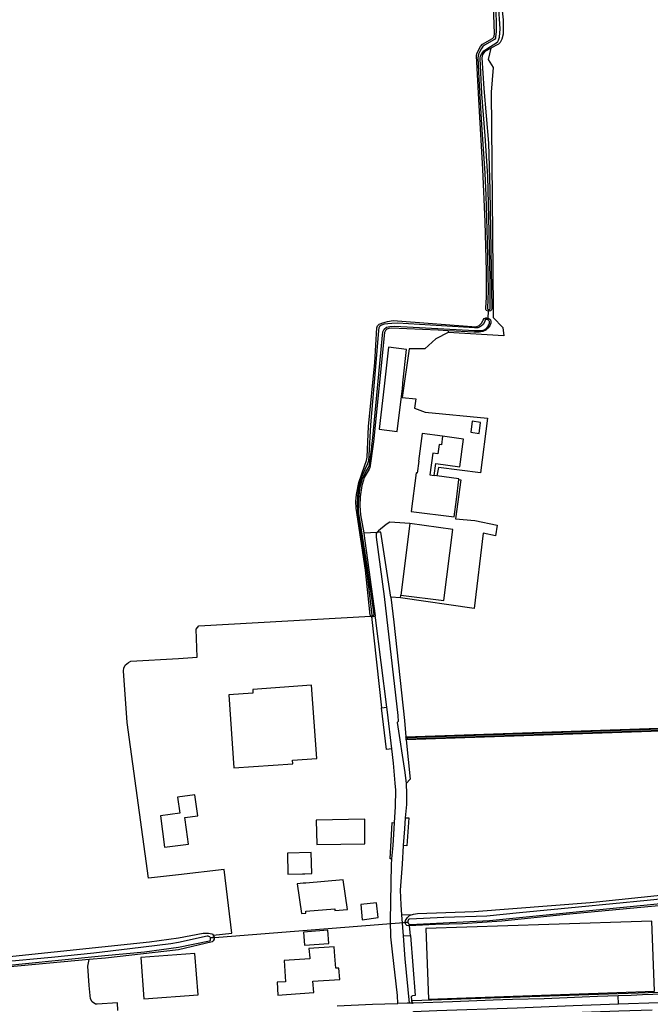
# Model space of a CAD drawing. Header units: metres. Extents: x 174255 to 175175, y 462028 to 462911.
# Tile 157 of 256: x 175042.71 to 175044.96, y 462727.25 to 462730.75. Entities that reach past the tile are written whole.
import ezdxf

# ---------------------------------------------------------------- set-up
doc = ezdxf.new("R2010")
doc.units = ezdxf.units.M
doc.layers.add('N-XX-AL-LIJN_0.20-G', color=7, linetype='Continuous', lineweight=25)

# ---------------------------------------------------------------- blocks, each defined once
blk = doc.blocks.new('Situatie')
at = {"lineweight": -3}
for p, q in [((-11.6664, 16.1071), (-11.6665, 16.1008)), ((-11.6689, 16.0701), (-11.6677, 16.0752)), ((-11.6677, 16.0752), (-11.6665, 16.1008)), ((-12.1096, 15.3129), (-12.0618, 15.3152)), ((-11.9793, 15.0814), (-11.978, 15.0904)), ((-11.9793, 15.0814), (-12.014, 15.0836)), ((-12.0776, 15.0143), (-12.0776, 15.019)), ((-11.956, 14.5824), (-11.9596, 14.5822)), ((-11.9755, 13.9539), (-11.9372, 13.9555)), ((-12.6545, 13.8722), (-11.9529, 13.9283)), ((-11.9623, 13.928), (-11.9529, 13.9283)), ((-12.6414, 13.8746), (-12.6545, 13.8722)), ((-11.2044, 13.6374), (-11.2055, 13.6663)), ((-11.9395, 13.6405), (-11.9371, 13.6406))]:
    blk.add_line(p, q, dxfattribs=at)
for points in [[(-11.9601, 14.5873), (-10.6116, 14.6333)], [(-11.8326, 18.8181), (-11.8305, 18.8186), (-11.8264, 18.8184), (-11.8225, 18.8164), (-11.8194, 18.8132), (-11.8174, 18.8048), (-11.8094, 18.7131), (-11.7934, 18.5914), (-11.7853, 18.5139), (-11.7671, 18.3704), (-11.7579, 18.3019), (-11.7401, 18.152), (-11.7328, 18.0821), (-11.7163, 17.9399), (-11.7021, 17.8142), (-11.6899, 17.73), (-11.6583, 17.5365), (-11.6429, 17.397), (-11.6142, 17.1364), (-11.6151, 17.0857), (-11.619, 17.068), (-11.6249, 17.0556), (-11.6313, 17.0495), (-11.6584, 17.0356)], [(-11.6665, 16.1008), (-11.6684, 16.101), (-11.6733, 16.1024), (-11.6751, 16.1043), (-11.676, 16.1062), (-11.6766, 16.1087), (-11.6767, 16.1111), (-11.6737, 16.1507), (-11.6743, 16.2434), (-11.6785, 16.4179), (-11.6865, 16.6057), (-11.6998, 16.8316), (-11.7098, 17.0088), (-11.7076, 17.0172), (-11.6951, 17.0422), (-11.6883, 17.0501), (-11.6519, 17.0704), (-11.648, 17.0744), (-11.6463, 17.0784), (-11.6457, 17.0864), (-11.6492, 17.1871)], [(-11.641, 17.1678), (-11.6392, 17.1225), (-11.639, 17.0954), (-11.6415, 17.0751), (-11.6419, 17.0712), (-11.6456, 17.0669), (-11.6813, 17.0464), (-11.6868, 17.0415), (-11.6919, 17.0341), (-11.6979, 17.0233), (-11.7028, 17.0139), (-11.7041, 17.0016), (-11.6993, 16.9034), (-11.691, 16.7629), (-11.6793, 16.5915), (-11.6765, 16.5118), (-11.6716, 16.3511), (-11.6673, 16.1728), (-11.6701, 16.1116), (-11.6701, 16.1095), (-11.669, 16.1079), (-11.6664, 16.1071), (-11.6634, 16.107), (-11.6616, 16.1078), (-11.6609, 16.1095), (-11.6609, 16.1119), (-11.6603, 16.2151), (-11.6644, 16.3829), (-11.6692, 16.5804), (-11.6791, 16.7238), (-11.6899, 16.8733), (-11.6965, 16.9985), (-11.6954, 17.0082), (-11.6907, 17.0171), (-11.6833, 17.0264), (-11.6689, 17.0362), (-11.6401, 17.0532), (-11.6339, 17.059), (-11.6311, 17.0637), (-11.6272, 17.075), (-11.6249, 17.1043), (-11.6316, 17.1918)], [(-11.6584, 17.0356), (-11.6681, 16.9956), (-11.6499, 16.9668), (-11.6578, 16.8796), (-11.6533, 16.5035), (-11.6504, 16.1084), (-11.6502, 16.078), (-11.6152, 16.042), (-11.612, 16.0135), (-11.8096, 16.0249)], [(-11.6584, 17.0356), (-11.6601, 17.0348), (-11.6793, 17.0237), (-11.6875, 17.0129), (-11.6899, 17.0014), (-11.6835, 16.8927), (-11.6663, 16.6982), (-11.6617, 16.5309), (-11.6548, 16.1098), (-11.6561, 16.1054), (-11.6594, 16.1019), (-11.6647, 16.1007), (-11.6665, 16.1008)], [(-13.6971, 13.7716), (-12.8714, 13.8585), (-12.7678, 13.8723), (-12.6801, 13.8896), (-12.6621, 13.8896), (-12.6501, 13.8869), (-12.6471, 13.8854), (-12.6447, 13.8823), (-12.5792, 13.8892), (-12.6054, 14.1158), (-12.7678, 14.097), (-12.8744, 14.0846), (-12.9504, 14.6377), (-12.9638, 14.8216), (-12.9628, 14.8314), (-12.9571, 14.8423), (-12.9453, 14.8512), (-12.9379, 14.8558), (-12.7678, 14.8652), (-12.7023, 14.8708), (-12.7052, 14.9699), (-12.6955, 14.9815), (-12.0845, 15.0163), (-12.0849, 15.0167), (-12.086, 15.018), (-12.0868, 15.0198), (-12.1037, 15.1793), (-12.1367, 15.3997), (-12.1376, 15.4238), (-12.1362, 15.449), (-12.1277, 15.491), (-12.1069, 15.5497), (-12.0996, 15.5694), (-12.0975, 15.581), (-12.0927, 15.6909), (-12.0701, 15.9186), (-12.0638, 16.0408), (-12.061, 16.0489), (-12.0549, 16.0545), (-12.0419, 16.0591), (-12.0254, 16.0636), (-12.0054, 16.0669), (-11.71, 16.0452), (-11.6999, 16.0501), (-11.6916, 16.0574), (-11.6859, 16.0682), (-11.682, 16.0746), (-11.6791, 16.0761), (-11.6764, 16.0764), (-11.6752, 16.0766), (-11.6735, 16.0766), (-11.6703, 16.0759), (-11.6677, 16.0752)], [(-12.0776, 15.019), (-12.0766, 15.019), (-12.0748, 15.0194), (-12.0737, 15.0204), (-12.0732, 15.0215), (-12.0976, 15.1957), (-12.1179, 15.3226), (-12.1283, 15.3882), (-12.1287, 15.4168), (-12.1265, 15.445), (-12.1225, 15.4758), (-12.1156, 15.5026), (-12.103, 15.5298), (-12.0928, 15.5449), (-12.0897, 15.5527), (-12.0819, 15.6097), (-12.0774, 15.652), (-12.0423, 16.0277), (-12.0377, 16.0368), (-12.0295, 16.0435), (-12.017, 16.0457), (-11.9995, 16.0476), (-11.7163, 16.0324), (-11.6917, 16.0313), (-11.6823, 16.0337), (-11.673, 16.0405), (-11.6698, 16.0442), (-11.6673, 16.0485), (-11.666, 16.0516), (-11.6636, 16.0578), (-11.6634, 16.0597), (-11.6633, 16.0618), (-11.6636, 16.0642), (-11.6641, 16.0656), (-11.665, 16.067), (-11.6662, 16.0681), (-11.6678, 16.0695), (-11.6689, 16.0701), (-11.67, 16.0707), (-11.6715, 16.0711), (-11.6732, 16.0714), (-11.675, 16.0714), (-11.6764, 16.0711), (-11.6773, 16.0708), (-11.6781, 16.0703), (-11.679, 16.0689), (-11.6815, 16.0618), (-11.686, 16.0533), (-11.6911, 16.0481), (-11.6992, 16.0434), (-11.7046, 16.0411), (-11.717, 16.0409), (-11.9904, 16.0581), (-12.0098, 16.057), (-12.0249, 16.0558), (-12.0376, 16.0546), (-12.0472, 16.0514), (-12.0537, 16.0462), (-12.0566, 16.0408), (-12.0578, 16.0322), (-12.0654, 15.9314), (-12.0855, 15.6963), (-12.0916, 15.5874), (-12.0935, 15.5679), (-12.097, 15.5577), (-12.1061, 15.5377), (-12.1212, 15.5024), (-12.1279, 15.4782), (-12.1324, 15.4443), (-12.1337, 15.4099), (-12.1313, 15.3818), (-12.1227, 15.324), (-12.1001, 15.1797), (-12.0813, 15.0202), (-12.0804, 15.0192), (-12.0785, 15.0189), (-12.0776, 15.019)], [(-11.6677, 16.0752), (-11.6651, 16.0741), (-11.6622, 16.0722), (-11.6601, 16.07), (-11.6593, 16.0681), (-11.6589, 16.0661), (-11.6588, 16.0644), (-11.6589, 16.0585), (-11.6623, 16.048), (-11.6685, 16.0401), (-11.6766, 16.0332), (-11.687, 16.0281), (-11.6997, 16.0257), (-11.7185, 16.0259), (-11.8095, 16.0307), (-11.8096, 16.0249)], [(-11.8095, 16.0307), (-11.8453, 16.0326), (-12.012, 16.0404), (-12.0212, 16.0393), (-12.0283, 16.0361), (-12.033, 16.0316), (-12.0359, 16.0243), (-12.0755, 15.6361), (-12.0881, 15.5441), (-12.0902, 15.5391), (-12.1082, 15.509), (-12.1114, 15.5002), (-12.1166, 15.4807), (-12.1228, 15.4409), (-12.1239, 15.4079), (-12.1215, 15.3762), (-12.1096, 15.3129), (-12.1076, 15.292), (-12.1064, 15.2836), (-12.0688, 15.0177)], [(-11.8096, 16.0249), (-11.8544, 16.0019), (-11.8932, 15.9667), (-11.9489, 15.9667), (-11.9729, 15.7933), (-11.9243, 15.7891), (-11.9296, 15.7552), (-11.892, 15.7414), (-11.6703, 15.7196), (-11.6957, 15.5256), (-11.8449, 15.5446), (-11.8498, 15.5152)], [(-11.9706, 15.846), (-11.9575, 15.9644), (-12.0225, 15.9724), (-12.0378, 15.834), (-12.0546, 15.6814), (-11.9908, 15.6724), (-11.9718, 15.8254), (-11.9726, 15.8255), (-11.9711, 15.8409), (-11.9706, 15.846)], [(-11.6998, 15.6652), (-11.6946, 15.7042), (-11.7248, 15.7092), (-11.7296, 15.67), (-11.6998, 15.6652)], [(-11.8298, 15.6556), (-11.9021, 15.6655), (-11.9155, 15.5672), (-11.9145, 15.5671), (-11.9202, 15.525), (-11.9236, 15.5254), (-11.941, 15.388), (-11.7888, 15.3692), (-11.7809, 15.4312), (-11.7719, 15.5021), (-11.7716, 15.5044), (-11.8498, 15.5152), (-11.86, 15.5166)], [(-11.8298, 15.6556), (-11.834, 15.6251), (-11.8419, 15.6262), (-11.8465, 15.5928), (-11.8645, 15.5953), (-11.8749, 15.5187), (-11.86, 15.5166)], [(-11.86, 15.5166), (-11.8543, 15.5589), (-11.7691, 15.5473), (-11.7557, 15.6455), (-11.8298, 15.6556)], [(-11.7719, 15.5021), (-11.7655, 15.5012), (-11.7835, 15.3626), (-11.7158, 15.3562), (-11.6364, 15.3393), (-11.6417, 15.3023), (-11.6851, 15.3118), (-11.7179, 15.043), (-11.9793, 15.0814)], [(-11.9458, 15.3454), (-12.0178, 15.3504), (-12.03, 15.3424), (-12.058, 15.32), (-12.0618, 15.3152)], [(-11.793, 15.3244), (-11.9458, 15.3454), (-11.9458, 15.3453), (-11.978, 15.0904), (-11.8256, 15.0722), (-11.793, 15.3244)], [(-10.632, 15.3414), (-10.6361, 15.319), (-10.6079, 14.6299), (-11.9545, 14.584), (-11.956, 14.5829), (-11.956, 14.5824), (-11.956, 14.5819), (-11.9543, 14.5805), (-10.6043, 14.6265), (-10.6323, 15.3115), (-10.6266, 15.3227)], [(-12.0618, 15.3152), (-12.066, 15.31), (-12.0656, 15.2974), (-12.0378, 15.0862), (-11.9886, 14.6624), (-11.988, 14.642), (-11.9907, 14.638), (-11.9638, 14.4609), (-11.9592, 14.4215)], [(-12.014, 15.0836), (-12.0488, 15.3153), (-12.0618, 15.3152)], [(-10.2717, 15.2428), (-10.2722, 15.2412), (-10.2736, 15.2376), (-10.2779, 15.2339), (-10.2829, 15.2326), (-10.2904, 15.2331), (-10.2939, 15.2338), (-10.5495, 15.2758), (-10.597, 15.2803), (-10.6204, 15.2928), (-10.6286, 15.3056), (-10.6007, 14.6232), (-11.9591, 14.5768)], [(-12.014, 15.0836), (-12.0028, 14.9953), (-11.9656, 14.6454), (-11.9601, 14.5873)], [(-12.0823, 15.0146), (-12.0839, 15.0157), (-12.0845, 15.0163)], [(-12.0471, 14.6901), (-12.028, 14.6929), (-12.0678, 15.0102), (-12.0688, 15.0177), (-12.069, 15.0168), (-12.0692, 15.0163), (-12.0696, 15.016), (-12.0709, 15.0153), (-12.0723, 15.0149), (-12.0737, 15.0146), (-12.0776, 15.0143), (-12.0811, 15.0143), (-12.0823, 15.0146), (-12.0471, 14.6901)], [(-12.3628, 14.5045), (-12.2772, 14.5106), (-12.2952, 14.7704), (-12.5046, 14.7559), (-12.5037, 14.7425), (-12.5895, 14.7365), (-12.5714, 14.4765), (-12.3619, 14.4912), (-12.3628, 14.5045)], [(-12.0106, 14.5449), (-12.0289, 14.5417), (-12.0471, 14.6901)], [(-12.0106, 14.5449), (-12.0258, 14.6752), (-12.028, 14.6929)], [(-11.9591, 14.5768), (-11.9594, 14.5803), (-11.9596, 14.5822), (-11.9597, 14.5838), (-11.9601, 14.5873)], [(-11.9591, 14.5768), (-11.9456, 14.4363), (-11.9592, 14.4215)], [(-12.0006, 14.2816), (-11.9968, 14.34), (-11.996, 14.398), (-11.9988, 14.4224), (-12.0046, 14.493), (-12.0106, 14.5449)], [(-11.9592, 14.4215), (-11.9575, 14.3845), (-11.9582, 14.3469), (-11.9622, 14.2995), (-11.9499, 14.2986), (-11.9571, 14.1999), (-11.9694, 14.2008), (-11.9737, 14.1348), (-11.98, 14.0414), (-11.9781, 13.9897), (-11.9755, 13.9539)], [(-12.7395, 14.2579), (-12.7452, 14.2999), (-12.6995, 14.3061), (-12.7097, 14.3814), (-12.7711, 14.3731), (-12.7634, 14.3157), (-12.8326, 14.306), (-12.8178, 14.1944), (-12.7325, 14.2059), (-12.7395, 14.2579)], [(-12.1057, 14.2084), (-12.1057, 14.2947), (-12.2787, 14.2912), (-12.2769, 14.2044), (-12.1057, 14.2065), (-12.1057, 14.2084)], [(-11.9622, 14.2995), (-11.9655, 14.2602), (-11.9694, 14.2008)], [(-12.0098, 14.1532), (-12.0156, 14.1535), (-12.0084, 14.282), (-12.0006, 14.2816)], [(-12.0098, 14.1532), (-12.0058, 14.2012), (-12.0006, 14.2816)], [(-10.8589, 14.0302), (-11.1035, 14.0056), (-11.3467, 13.981), (-11.5563, 13.9614), (-11.6721, 13.9493), (-11.8252, 13.9444), (-11.9461, 13.939), (-11.9486, 13.9386), (-11.9507, 13.9375), (-11.9524, 13.9356), (-11.9531, 13.9323), (-11.9529, 13.9283), (-11.9518, 13.9252), (-11.9508, 13.9227), (-11.9486, 13.9212), (-11.9455, 13.9204), (-11.663, 13.9336), (-11.3202, 13.9684), (-10.995, 14.0005)], [(-8.5695, 14.2533), (-8.5709, 14.2535), (-8.6545, 14.2444), (-8.7822, 14.2334), (-8.9171, 14.2228), (-9.021, 14.2095), (-9.15, 14.1925), (-9.3615, 14.1684), (-9.6348, 14.1382), (-9.807, 14.1155), (-9.9772, 14.1032), (-10.0585, 14.0944), (-10.274, 14.0722), (-10.33, 14.0612), (-10.365, 14.0552), (-10.6885, 14.0235), (-11.05, 13.987), (-11.3908, 13.9552), (-11.6198, 13.9312), (-11.7585, 13.9222), (-11.8545, 13.9195), (-11.9473, 13.9153)], [(-11.9372, 13.9555), (-11.9334, 13.9567), (-11.9195, 13.9587), (-11.7175, 13.9661), (-11.3054, 13.9984), (-10.2982, 14.1038), (-9.9756, 14.1364), (-9.8697, 14.14), (-9.7281, 14.1589), (-9.6854, 14.1624), (-9.641, 14.1695), (-9.606, 14.173), (-9.4775, 14.1809), (-9.4365, 14.1889), (-9.3945, 14.2), (-9.3548, 14.2063), (-9.2592, 14.2157), (-9.123, 14.2312), (-9.0309, 14.2413), (-8.9526, 14.256), (-8.8752, 14.2629), (-8.766, 14.2697)], [(-12.3279, 14.1), (-12.3189, 14.1002), (-12.2948, 14.1009), (-12.2969, 14.176), (-12.3813, 14.1738), (-12.3793, 14.0986), (-12.3279, 14.1)], [(-11.9891, 13.6389), (-11.9905, 13.6675), (-12.0081, 13.8232), (-12.0134, 13.8761), (-12.015, 13.934), (-12.0115, 14.1322), (-12.0098, 14.1532)], [(-12.3161, 14.0674), (-12.3251, 14.0667), (-12.3463, 14.0648), (-12.3306, 13.9585), (-12.3153, 13.9598), (-12.3163, 13.9672), (-12.2129, 13.9761), (-12.2123, 13.9694), (-12.1672, 13.9733), (-12.1828, 14.0789), (-12.3161, 14.0674)], [(-12.1155, 13.9365), (-12.0585, 13.945), (-12.0645, 13.9965), (-12.1208, 13.9912), (-12.1155, 13.9365)], [(-11.9755, 13.9539), (-11.9701, 13.8792), (-11.9433, 13.8812), (-11.9473, 13.9153), (-11.9569, 13.9162), (-11.961, 13.9204), (-11.9627, 13.9262), (-11.9623, 13.928), (-11.9613, 13.9343), (-11.9547, 13.9451), (-11.9472, 13.9515), (-11.9409, 13.9543), (-11.9372, 13.9555)], [(-12.2334, 13.8526), (-12.237, 13.8994), (-12.324, 13.8927), (-12.3204, 13.846), (-12.2334, 13.8526)], [(-11.0773, 13.6826), (-11.0865, 13.9323), (-11.4518, 13.9194), (-11.889, 13.9052), (-11.8795, 13.6549), (-11.0773, 13.6826)], [(-12.6545, 13.8722), (-12.6555, 13.874), (-12.6571, 13.8757), (-12.66, 13.8773), (-12.6628, 13.8781), (-12.6657, 13.8778), (-12.7678, 13.8563), (-12.7954, 13.8515), (-12.9416, 13.8332), (-13.069, 13.8182), (-13.2195, 13.8022), (-13.3977, 13.7855)], [(-13.3935, 13.773), (-13.2069, 13.7916), (-13.0304, 13.8093), (-12.8892, 13.823), (-12.7678, 13.8395), (-12.6576, 13.8619), (-12.656, 13.8629), (-12.6546, 13.864), (-12.6542, 13.8652), (-12.6542, 13.87), (-12.6545, 13.8722)], [(-12.6414, 13.8746), (-12.641, 13.8682), (-12.6444, 13.8613), (-12.6483, 13.858), (-12.7678, 13.8299), (-13.0278, 13.8007), (-13.0861, 13.7952)], [(-12.6447, 13.8823), (-12.6432, 13.8805), (-12.6414, 13.8746)], [(-11.9701, 13.8792), (-11.9641, 13.7972), (-11.9481, 13.6402)], [(-11.9433, 13.8812), (-11.9267, 13.6674), (-11.937, 13.6667), (-11.9395, 13.665), (-11.941, 13.6628), (-11.9395, 13.6405)], [(-12.418, 13.7144), (-12.4149, 13.6687), (-12.3849, 13.6708), (-12.2876, 13.6775), (-12.2903, 13.7178), (-12.1954, 13.7243), (-12.1982, 13.7649), (-12.2095, 13.7642), (-12.2125, 13.8074), (-12.2148, 13.8404), (-12.3045, 13.835), (-12.3019, 13.8012), (-12.3016, 13.7976), (-12.3931, 13.7913), (-12.388, 13.7165), (-12.418, 13.7144)], [(-12.9832, 13.6139), (-12.9854, 13.6409), (-13.0573, 13.6368), (-13.0635, 13.6369), (-13.0746, 13.6448), (-13.0803, 13.6551), (-13.086, 13.7035), (-13.0899, 13.7723), (-13.0861, 13.7952), (-13.378, 13.7679)], [(-12.8916, 13.656), (-12.6988, 13.6702), (-12.7096, 13.817), (-12.9024, 13.8027), (-12.8916, 13.656)], [(-11.2055, 13.6663), (-11.2792, 13.6639), (-11.4694, 13.656), (-11.5816, 13.6529), (-11.6499, 13.6509), (-11.7945, 13.6453), (-11.9335, 13.6407), (-11.9371, 13.6406), (-11.9377, 13.6491), (-11.2058, 13.6744), (-11.064, 13.6791), (-10.8479, 13.6873), (-10.8236, 13.688), (-10.8236, 13.6851), (-10.8235, 13.6791), (-11.1195, 13.6694), (-11.1598, 13.6679), (-11.2055, 13.6663)], [(-12.2048, 13.6308), (-12.0794, 13.6361), (-11.9911, 13.6389), (-11.9891, 13.6389)], [(-11.9481, 13.6402), (-11.9562, 13.64), (-11.9891, 13.6389)], [(-11.9395, 13.6405), (-11.9442, 13.6404), (-11.9481, 13.6402)], [(-11.0849, 13.6156), (-11.2035, 13.6114), (-11.9172, 13.5861), (-11.9314, 13.6016), (-11.9329, 13.6111), (-11.8499, 13.6145), (-11.5645, 13.6238), (-11.366, 13.6319), (-11.2044, 13.6374), (-11.0616, 13.6424), (-11.0614, 13.636)]]:
    blk.add_lwpolyline(points, dxfattribs=at)

msp = doc.modelspace()

# ---------------------------------------------------------------- block references
at = {"layer": 'N-XX-AL-LIJN_0.20-G'}
msp.add_blockref('Situatie', (175056.047, 462713.6112), dxfattribs=at)

doc.saveas('drawing.dxf')
